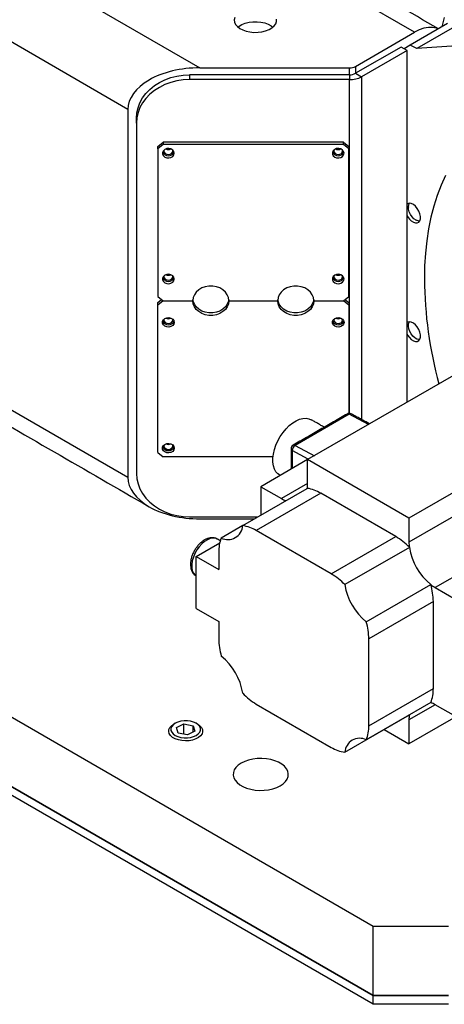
# Model space of a CAD drawing. Header units: millimetres. Extents: x 36 to 588, y 6 to 414.
# Tile 22 of 57: x 470 to 480, y 96 to 119. Entities that reach past the tile are written whole.
import ezdxf

# ---------------------------------------------------------------- set-up
doc = ezdxf.new("R2010")
doc.units = ezdxf.units.MM

msp = doc.modelspace()

# ---------------------------------------------------------------- linework, layer by layer
at = {"color": 7, "linetype": 'Continuous', "lineweight": 30}
for p, q in [((455.5680047, 128.1361605), (473.8290382, 117.5942902)), ((478.8848519, 118.4311087), (463.1738755, 127.5008624)), ((472.1319848, 116.6144429), (454.5073476, 126.7889294)), ((477.4938626, 117.6281077), (478.8848519, 118.4311087)), ((479.6626699, 118.6352118), (478.7787852, 118.124956)), ((479.82177, 118.5604799), (478.9378853, 118.0502241)), ((481.5533775, 118.2144971), (478.9378853, 118.0502241)), ((454.5073476, 118.1335963), (472.1319848, 107.9591098)), ((478.5666537, 118.0841083), (477.4938626, 117.4647992)), ((478.7080754, 118.0024674), (477.6352843, 117.3831582)), ((478.7080754, 118.0024674), (478.5666537, 118.0841083)), ((478.7787852, 118.124956), (478.6373635, 118.0432885)), ((478.7080754, 109.7261344), (478.7080754, 118.0024674)), ((478.9378853, 118.0502241), (478.7787852, 118.124956)), ((473.8290382, 117.5942902), (477.352441, 117.5942915)), ((477.352441, 117.430983), (477.352441, 117.5942915)), ((477.4938626, 117.6281077), (477.4938626, 117.4647992)), ((473.585284, 117.430983), (473.5852819, 117.3155245)), ((477.352441, 117.3155257), (473.5852819, 117.3155245)), ((477.352441, 117.430983), (473.585284, 117.430983)), ((477.352441, 117.430983), (477.352441, 117.3155257)), ((477.352441, 109.4601558), (477.352441, 117.3155257)), ((477.4938626, 117.4647992), (477.6352843, 117.3831582)), ((477.6352843, 117.3831582), (477.6352843, 109.3189591)), ((444.3250083, 116.7818849), (477.91258, 97.3921925)), ((472.1319848, 116.6144429), (472.1319848, 107.9591098)), ((472.3352822, 116.2948495), (472.3352843, 116.4103079)), ((472.3352822, 116.2948495), (472.3352822, 108.0477864)), ((472.9602821, 115.7880231), (472.8352808, 115.6859568)), ((472.8352808, 115.6859568), (472.8352851, 115.7436867)), ((472.8352808, 115.6859568), (472.8352808, 112.2156568)), ((472.8352851, 115.7436867), (472.9602842, 115.8457542)), ((472.9602842, 115.8457542), (472.9602821, 115.7880231)), ((477.2102839, 115.7880243), (472.9602821, 115.7880231)), ((477.2102839, 115.8457542), (472.9602842, 115.8457542)), ((477.2102839, 115.7880243), (477.2102839, 115.8457542)), ((477.2102839, 115.8457542), (477.335283, 115.7436867)), ((477.335283, 115.6859568), (477.2102839, 115.7880243)), ((477.335283, 115.7436867), (477.335283, 115.6859568)), ((477.335283, 112.2156568), (477.335283, 115.6859568)), ((477.91258, 95.7591109), (444.3250083, 115.1488033)), ((444.3250083, 115.1488033), (477.91258, 95.7591109)), ((477.91258, 95.5549757), (444.3250083, 114.9446681)), ((478.7385729, 114.3202487), (478.7385729, 114.316166)), ((478.9153199, 114.0099971), (478.918856, 114.0079551)), ((472.8352808, 112.2156568), (472.9602821, 112.1135881)), ((477.2102839, 112.1135893), (477.335283, 112.2156568)), ((472.9602821, 112.1135881), (472.8352808, 112.0115218)), ((472.8352808, 112.0115218), (472.8352851, 112.0692517)), ((472.8352808, 108.5412243), (472.8352808, 112.0115218)), ((472.8352851, 112.0692517), (472.9249335, 112.1424544)), ((472.9602821, 112.1135881), (473.6602822, 112.1135881)), ((472.9602821, 112.1135881), (473.6602822, 112.1135881)), ((474.510283, 112.1135905), (475.6602829, 112.1135893)), ((474.510283, 112.1135905), (475.6602829, 112.1135893)), ((476.5102837, 112.1135893), (477.2102839, 112.1135893)), ((476.5102837, 112.1135893), (477.2102839, 112.1135893)), ((477.335283, 112.0115218), (477.2102839, 112.1135893)), ((477.2456324, 112.1424556), (477.335283, 112.0692517)), ((477.335283, 112.0692517), (477.335283, 112.0115218)), ((477.335283, 112.0115218), (477.335283, 109.4596322)), ((482.2697728, 111.7822596), (476.3654292, 108.3737546)), ((478.7385729, 111.5325135), (478.7385729, 111.5284307)), ((478.9153199, 111.2222594), (478.918856, 111.2202198)), ((484.6569661, 110.4041623), (478.7526225, 106.9956573)), ((484.6569661, 109.8431986), (478.7526225, 106.4346936)), ((477.3444289, 109.4433384), (476.0716362, 108.7085709)), ((477.7971282, 109.2002567), (477.3444289, 109.4433384)), ((476.0716362, 108.7085709), (476.5243355, 108.4654891)), ((485.275686, 108.7715467), (479.3713425, 105.3630417)), ((472.8352808, 108.5412243), (472.9602821, 108.4391555)), ((476.3802944, 108.3823368), (476.0033899, 108.5847196)), ((476.0033899, 108.5847196), (476.0033899, 108.1645474)), ((475.5481808, 108.4391568), (472.9602821, 108.4391555)), ((476.3654292, 108.3735474), (475.2609289, 107.7359329)), ((478.7526225, 106.9956573), (476.3654292, 108.3737546)), ((476.3654292, 107.812791), (476.3654292, 108.3737546)), ((476.3654292, 107.8126773), (475.7467093, 107.4554979)), ((474.8361266, 106.8202476), (476.3564056, 107.697886)), ((476.6751411, 107.5825567), (475.1548621, 106.7049184)), ((475.2609289, 107.7359329), (475.7467093, 107.4554979)), ((475.2609289, 107.7359329), (475.2609289, 107.0654796)), ((478.4429106, 106.5620451), (476.6751411, 107.5825567)), ((473.5852819, 107.0271114), (475.1944675, 107.0271126)), ((473.8290382, 106.9792601), (475.1115794, 106.9792601)), ((478.7526225, 106.9956573), (478.7526225, 106.4346936)), ((474.8361097, 106.820143), (474.3304487, 106.5282311)), ((476.9226316, 105.6844068), (475.1548621, 106.7049184)), ((473.7406499, 106.0923782), (474.2937894, 106.4116988)), ((476.9226316, 105.6844068), (478.4429106, 106.5620451)), ((474.2709795, 106.1944979), (474.2709795, 105.7862255)), ((478.7616461, 106.3093702), (477.2413672, 105.4317318)), ((473.7406499, 104.8675682), (473.7406499, 106.0923782)), ((473.7406499, 106.0923782), (474.2709795, 105.7862255)), ((473.7338179, 105.6414402), (473.7381548, 105.6388457)), ((477.7470451, 104.555872), (479.267324, 105.4335104)), ((479.3713425, 105.3630417), (479.8571228, 105.0826066)), ((479.3267932, 105.0311155), (477.8065143, 104.1534771)), ((484.6569661, 105.0966472), (478.7526225, 101.6881422)), ((479.3267932, 102.989763), (479.3267932, 105.0311155)), ((473.7406499, 104.8675682), (474.2709795, 104.5614154)), ((474.2709795, 104.5614154), (474.2709795, 104.1531454)), ((477.8065143, 102.1121246), (477.8065143, 104.1534771)), ((477.8065143, 102.1121246), (479.3267932, 102.989763)), ((479.267324, 102.6560298), (477.7470451, 101.7783914)), ((475.1548621, 102.6222133), (476.9226316, 101.6017017)), ((479.3714436, 102.6063437), (478.7526225, 102.2491059)), ((479.8571228, 102.3259639), (479.3713425, 102.606399)), ((477.2413672, 101.4863749), (478.7616461, 102.3640133)), ((478.7526225, 102.2491059), (478.7526225, 101.6881422)), ((473.2751074, 102.0692231), (473.4500042, 102.156285)), ((473.3182648, 101.9382532), (473.2751074, 102.0692231)), ((473.4500042, 102.156285), (473.6680604, 102.1123769)), ((473.4500042, 101.9117257), (473.4500042, 102.156285)), ((473.7112177, 101.981407), (473.536321, 101.8943451)), ((473.6680604, 102.1123769), (473.7112177, 101.981407)), ((473.6680604, 101.9599231), (473.6680604, 102.1123769)), ((478.1717504, 102.0234725), (478.7526225, 101.6881422)), ((473.536321, 101.8943451), (473.3182648, 101.9382532)), ((477.91258, 97.3921925), (479.6803473, 97.3921925)), ((477.91258, 95.7591109), (477.91258, 97.3921925)), ((477.91258, 95.7591109), (479.6803473, 95.7591109)), ((477.91258, 95.5549757), (477.91258, 95.7591109)), ((479.6803473, 95.7591109), (477.91258, 95.7591109)), ((479.6803473, 95.5549757), (477.91258, 95.5549757))]:
    msp.add_line(p, q, dxfattribs=at)
at = {"color": 7, "linetype": 'Continuous', "lineweight": 30, "flags": 128}
for points in [[(474.6486132, 118.7782079), (474.6373262, 118.7237214), (474.6441077, 118.6689867), (474.6687109, 118.6159807), (474.7102445, 118.5666219), (474.7672102, 118.5226925), (474.837547, 118.4857814), (474.9187155, 118.4572206), (475.007776, 118.438043), (475.1015169, 118.4289445), (475.1965454, 118.4302486), (475.2894307, 118.4419141), (475.3768096, 118.463515), (475.4555314, 118.4942741), (475.5227451, 118.5330757), (475.5760251, 118.5785197), (475.6134451, 118.6289636), (475.6336503, 118.682584), (475.6359115, 118.737444)], [(474.7249053, 118.5535457), (474.7516264, 118.5740153), (474.8188401, 118.6128169), (474.897562, 118.6435735), (474.9849429, 118.6651757), (475.0778261, 118.6768399), (475.1728546, 118.6781465), (475.2665955, 118.6690455), (475.3556582, 118.6498691), (475.4368246, 118.6213096), (475.5071613, 118.584396), (475.5494662, 118.5535457)], [(479.5828775, 118.7768178), (479.5240363, 118.5551829)], [(479.4460625, 118.5101661), (479.4014037, 118.5268251), (479.3091168, 118.5447575), (479.2095702, 118.5439784), (479.1044686, 118.5245034), (478.9956075, 118.4866657), (478.8848519, 118.4311087)], [(473.5852819, 117.3155245), (473.4346132, 117.3080842), (473.2861383, 117.2858689), (473.1420298, 117.2491988), (473.0043782, 117.198614), (472.8752002, 117.1348483), (472.7563798, 117.0588361), (472.649645, 116.9716846), (472.5565532, 116.8746605), (472.4784635, 116.7691812), (472.416514, 116.6567872), (472.3716044, 116.5391126), (472.3443944, 116.417879), (472.3352822, 116.2948495)], [(472.3352843, 116.4103079), (472.3443965, 116.5333374), (472.3716065, 116.654571), (472.4165119, 116.7722432), (472.4784656, 116.8846397), (472.5565553, 116.9901189), (472.6496429, 117.0871406), (472.7563819, 117.1742945), (472.8752023, 117.2503067), (473.0043803, 117.3140724), (473.1420256, 117.364656), (473.2861362, 117.4013249), (473.4346111, 117.4235402), (473.585284, 117.430983)], [(473.2227853, 115.5838906), (473.2134982, 115.6244457), (473.1868951, 115.6595268), (473.1465711, 115.6843909), (473.0979716, 115.6956847), (473.0476567, 115.6918787), (473.0024184, 115.6734853), (472.9683785, 115.6429949), (472.9501226, 115.604518), (472.9501226, 115.5632583), (472.9683785, 115.5247837), (473.0024184, 115.494291), (473.0476567, 115.4759), (473.0979716, 115.472094), (473.1465711, 115.4833829), (473.1868951, 115.5082494), (473.2134982, 115.5433305), (473.2227853, 115.5838906)], [(472.9822806, 115.6582642), (472.9802807, 115.641618), (472.9882781, 115.6088085), (473.0110374, 115.5809938), (473.0451005, 115.5624069), (473.0852833, 115.5558803), (473.1254661, 115.5624069), (473.1595292, 115.5809938), (473.1822906, 115.6088073), (473.1902816, 115.641618), (473.1882839, 115.6582654)], [(477.2227825, 115.5838906), (477.2134976, 115.624447), (477.1868966, 115.6595268), (477.1465726, 115.6843933), (477.0979709, 115.6956835), (477.0476539, 115.6918787), (477.0024198, 115.6734853), (476.9683778, 115.6429937), (476.950124, 115.604518), (476.950124, 115.5632583), (476.9683778, 115.5247825), (477.0024198, 115.494291), (477.0476539, 115.4759), (477.0979709, 115.4720928), (477.1465726, 115.4833853), (477.1868966, 115.5082494), (477.2134976, 115.5433317), (477.2227825, 115.5838906)], [(476.9822821, 115.6582666), (476.9802822, 115.641618), (476.9882753, 115.6088085), (477.0110368, 115.5809926), (477.0451019, 115.5624069), (477.0852826, 115.5558791), (477.1254654, 115.5624057), (477.1595285, 115.5809926), (477.1822899, 115.6088085), (477.1902831, 115.641618), (477.1882853, 115.6582654)], [(479.615948, 115.057517), (479.5119612, 114.8300145), (479.4196701, 114.5904844), (479.3392771, 114.3394426), (479.270955, 114.0774366), (479.2148512, 113.8050335), (479.1710901, 113.522821), (479.1397624, 113.2314112), (479.1209396, 112.9314366), (479.1146618, 112.6235434), (479.1146618, 112.6235434)], [(478.7080754, 114.1161662), (478.7215645, 114.0921697), (478.761682, 114.0363092), (478.8079508, 113.9906103), (478.8569423, 113.9584589), (478.9050192, 113.9422394), (478.9486201, 113.9431585), (478.9845081, 113.9611453), (479.0100217, 113.9948648), (479.0232706, 114.0418188), (479.0232706, 114.0985238), (479.0100217, 114.1607747), (478.9845081, 114.2239515), (478.9486201, 114.2833738), (478.9050192, 114.334631), (478.8569423, 114.3739223), (478.8079508, 114.3983353), (478.761682, 114.4060572), (478.7215645, 114.3965154), (478.7080754, 114.3880931)], [(479.005571, 113.9864848), (478.9659425, 113.9893124), (478.9183671, 114.0082672), (478.8705684, 114.0424896), (478.8260908, 114.0894395), (478.7882324, 114.1456384), (478.7598022, 114.2069144), (478.7429098, 114.2687233), (478.7388047, 114.326484), (478.7477925, 114.3759101), (478.7633447, 114.4060794)], [(473.2227853, 112.6239281), (473.2134982, 112.6644857), (473.1868951, 112.6995668), (473.1465711, 112.7244308), (473.0979716, 112.7357246), (473.0476567, 112.7319162), (473.0024184, 112.7135252), (472.9683785, 112.6830349), (472.9501226, 112.6445579), (472.9501226, 112.6032982), (472.9683785, 112.5648237), (473.0024184, 112.5343309), (473.0476567, 112.5159399), (473.0979716, 112.5121339), (473.1465711, 112.5234229), (473.1868951, 112.5482894), (473.2134982, 112.5833705), (473.2227853, 112.6239281)], [(472.9822806, 112.6983041), (472.9802807, 112.6816555), (472.9882781, 112.6488485), (473.0110374, 112.6210314), (473.0451005, 112.6024469), (473.0852833, 112.5959203), (473.1254661, 112.6024469), (473.1595292, 112.6210314), (473.1822906, 112.6488473), (473.1902816, 112.6816555), (473.1882839, 112.6983053)], [(477.2227825, 112.6239281), (477.2134976, 112.6644869), (477.1868966, 112.6995668), (477.1465726, 112.7244333), (477.0979709, 112.7357234), (477.0476539, 112.7319162), (477.0024198, 112.7135252), (476.9683778, 112.6830337), (476.950124, 112.6445579), (476.950124, 112.6032982), (476.9683778, 112.5648225), (477.0024198, 112.5343309), (477.0476539, 112.5159399), (477.0979709, 112.5121327), (477.1465726, 112.5234253), (477.1868966, 112.5482894), (477.2134976, 112.5833717), (477.2227825, 112.6239281)], [(476.9822821, 112.6983066), (476.9802822, 112.6816555), (476.9882753, 112.6488485), (477.0110368, 112.6210301), (477.0451019, 112.6024469), (477.0852826, 112.5959191), (477.1254654, 112.6024456), (477.1595285, 112.6210301), (477.1822899, 112.6488485), (477.1902831, 112.6816555), (477.1882853, 112.6983053)], [(474.510283, 112.1135905), (474.5009959, 112.1857421), (474.4735394, 112.2547398), (474.4291145, 112.3175686), (474.3696643, 112.3714836), (474.2977828, 112.4141279), (474.2166143, 112.4436351), (474.1297075, 112.4587178), (474.0408577, 112.4587178), (473.9539509, 112.4436351), (473.8727845, 112.4141267), (473.8009052, 112.3714836), (473.7414528, 112.3175698), (473.6970237, 112.2547385), (473.6695693, 112.1857421), (473.6602822, 112.1135881)], [(476.5102837, 112.1135893), (476.5009946, 112.1857421), (476.4735401, 112.2547385), (476.4291152, 112.3175698), (476.369665, 112.3714824), (476.2977835, 112.4141267), (476.216615, 112.4436363), (476.1297082, 112.458719), (476.0408584, 112.458719), (475.9539495, 112.4436351), (475.8727831, 112.4141267), (475.8009017, 112.3714824), (475.7414514, 112.3175698), (475.6970266, 112.2547385), (475.66957, 112.1857433), (475.6602829, 112.1135893)], [(474.510283, 112.1135905), (474.5009959, 112.041439), (474.4735394, 111.9724413), (474.4291145, 111.9096101), (474.3696643, 111.8556975), (474.2977828, 111.8130532), (474.2166143, 111.783546), (474.1297075, 111.7684609), (474.0408577, 111.7684609), (473.9539509, 111.783546), (473.8727845, 111.813052), (473.8009052, 111.8556975), (473.7414528, 111.9096113), (473.6970237, 111.9724401), (473.6695693, 112.041439), (473.6602822, 112.1135881)], [(474.50881, 112.1424556), (474.5009959, 112.0991689), (474.4735394, 112.0301687), (474.4291145, 111.9673399), (474.3696643, 111.9134249), (474.2977828, 111.8707806), (474.2166164, 111.8412746), (474.1297075, 111.8261907), (474.0408577, 111.8261907), (473.9539509, 111.8412758), (473.8727824, 111.8707806), (473.8009031, 111.9134261), (473.7414507, 111.9673399), (473.6970279, 112.0301699), (473.6695693, 112.0991664), (473.6617531, 112.1424544)], [(476.5102837, 112.1135893), (476.5009946, 112.041439), (476.4735401, 111.9724401), (476.4291152, 111.9096113), (476.369665, 111.8556963), (476.2977835, 111.813052), (476.216615, 111.7835472), (476.1297082, 111.7684621), (476.0408584, 111.7684621), (475.9539495, 111.783546), (475.8727831, 111.813052), (475.8009017, 111.8556963), (475.7414514, 111.9096113), (475.6970266, 111.9724401), (475.66957, 112.0414403), (475.6602829, 112.1135893)], [(476.5088107, 112.1424544), (476.5009967, 112.0991677), (476.4735401, 112.0301699), (476.4291152, 111.9673387), (476.3696629, 111.9134249), (476.2977835, 111.8707818), (476.216615, 111.8412746), (476.1297082, 111.8261895), (476.0408584, 111.8261895), (475.9539516, 111.8412746), (475.8727831, 111.8707818), (475.8009017, 111.9134261), (475.7414514, 111.9673387), (475.6970266, 112.0301699), (475.66957, 112.0991677), (475.661756, 112.1424544)], [(473.2227853, 111.603253), (473.2134982, 111.562693), (473.1868951, 111.5276119), (473.1465711, 111.5027478), (473.0979716, 111.4914565), (473.0476567, 111.4952649), (473.0024184, 111.5136559), (472.9683785, 111.5441486), (472.9501226, 111.5826208), (472.9501226, 111.6238829), (472.9683785, 111.6623574), (473.0024184, 111.6928477), (473.0476567, 111.7112412), (473.0979716, 111.7150496), (473.1465711, 111.7037534), (473.1868951, 111.6788917), (473.2134982, 111.6438106), (473.2227853, 111.603253)], [(477.2227825, 111.603253), (477.2134976, 111.5626942), (477.1868966, 111.5276119), (477.1465726, 111.5027503), (477.0979709, 111.4914552), (477.0476539, 111.4952649), (477.0024198, 111.5136559), (476.9683778, 111.5441474), (476.950124, 111.5826208), (476.950124, 111.6238829), (476.9683778, 111.6623562), (477.0024198, 111.6928477), (477.0476539, 111.7112412), (477.0979709, 111.7150484), (477.1465726, 111.7037558), (477.1868966, 111.6788917), (477.2134976, 111.6438119), (477.2227825, 111.603253)], [(472.9822806, 111.6776267), (472.9802807, 111.6609804), (472.9882781, 111.628171), (473.0110374, 111.6003563), (473.0451005, 111.5817718), (473.0852833, 111.5752452), (473.1254661, 111.5817718), (473.1595292, 111.6003563), (473.1822906, 111.6281698), (473.1902816, 111.6609804), (473.1882839, 111.6776279)], [(476.9822821, 111.6776291), (476.9802822, 111.6609804), (476.9882753, 111.628171), (477.0110368, 111.6003551), (477.0451019, 111.5817718), (477.0852826, 111.575244), (477.1254654, 111.5817706), (477.1595285, 111.6003551), (477.1822899, 111.628171), (477.1902831, 111.6609804), (477.1882853, 111.6776279)], [(478.7080754, 111.3284285), (478.7215645, 111.3044319), (478.761682, 111.2485739), (478.8079508, 111.2028726), (478.8569423, 111.1707212), (478.9050192, 111.1545041), (478.9486201, 111.1554208), (478.9845081, 111.1734076), (479.0100217, 111.2071295), (479.0232706, 111.2540835), (479.0232706, 111.3107861), (479.0100217, 111.373037), (478.9845081, 111.4362162), (478.9486201, 111.4956385), (478.9050192, 111.5468957), (478.8569423, 111.586187), (478.8079508, 111.6106), (478.761682, 111.6183195), (478.7215645, 111.6087801), (478.7080754, 111.6003578)], [(479.005571, 111.1987495), (478.9857768, 111.198486), (478.9394194, 111.21025), (478.8912772, 111.2380419), (478.844922, 111.2797998), (478.8037867, 111.3324321), (478.7709269, 111.3920311), (478.7487787, 111.4541777), (478.7389838, 111.5142618), (478.7422691, 111.5678291), (478.7583924, 111.6109045), (478.7633447, 111.6183441)], [(475.6991318, 108.0144276), (475.6649591, 108.0381353), (475.6182478, 108.0878557), (475.5822207, 108.1510809), (475.5577207, 108.2263265), (475.5453295, 108.3118329), (475.5453295, 108.40559), (475.5577207, 108.505403), (475.5822207, 108.6089356), (475.6182478, 108.7137568), (475.6649591, 108.8174115), (475.7212589, 108.9174661), (475.7858321, 109.0115822), (475.8571614, 109.0975504), (475.9335736, 109.1733559), (476.0132818, 109.23722), (476.0944144, 109.2876487), (476.1750709, 109.3234571), (476.2533629, 109.3438107), (476.3274528, 109.3482278), (476.3956, 109.336604), (476.4490717, 109.3135028)], [(473.2227853, 108.643293), (473.2134982, 108.6027329), (473.1868951, 108.5676519), (473.1465711, 108.5427853), (473.0979716, 108.5314964), (473.0476567, 108.5353048), (473.0024184, 108.5536934), (472.9683785, 108.5841886), (472.9501226, 108.6226607), (472.9501226, 108.6639228), (472.9683785, 108.7023974), (473.0024184, 108.7328877), (473.0476567, 108.7512811), (473.0979716, 108.7550871), (473.1465711, 108.7437933), (473.1868951, 108.7189292), (473.2134982, 108.6838506), (473.2227853, 108.643293)], [(472.9822806, 108.7176666), (472.9802807, 108.7010204), (472.9882781, 108.668211), (473.0110374, 108.6403963), (473.0451005, 108.6218118), (473.0852833, 108.6152852), (473.1254661, 108.6218118), (473.1595292, 108.6403963), (473.1822906, 108.6682097), (473.1902816, 108.7010204), (473.1882839, 108.7176678)], [(472.3352822, 108.0477864), (472.3443944, 107.9247593), (472.3716044, 107.8035233), (472.416514, 107.6858511), (472.4784635, 107.5734547), (472.5565532, 107.4679779), (472.649645, 107.3709562), (472.7563798, 107.2837998), (472.8752002, 107.2077876), (473.0043782, 107.1440243), (473.1420298, 107.0934395), (473.2861383, 107.0567718), (473.4346132, 107.0345542), (473.5852819, 107.0271114)], [(474.2381176, 106.5048967), (474.1932186, 106.5228283), (474.1350096, 106.5280341), (474.07149, 106.5167512), (474.004957, 106.4893881), (473.9378213, 106.4469398), (473.8725021, 106.3909321), (473.8113597, 106.3233917), (473.7566067, 106.2467616), (473.7102241, 106.1638111), (473.6738851, 106.0775378), (473.6489047, 105.9910591), (473.6361848, 105.9075019), (473.6361848, 105.8298835), (473.6489047, 105.7610124), (473.6738851, 105.7033779), (473.7102241, 105.6590584), (473.7338179, 105.6414402)], [(473.6084342, 102.2160927), (473.5320072, 102.226117), (473.453632, 102.2260726), (473.3772398, 102.2159613), (473.3066596, 102.1962904), (473.2454318, 102.1680453), (473.1966258, 102.1326439), (473.1626902, 102.09186), (473.1453257, 102.0477396), (473.1454026, 102.0024945), (473.1629178, 101.9583942), (473.1969935, 101.9176486), (473.2459197, 101.8823031), (473.3072434, 101.854128), (473.377891, 101.8345374), (473.454319, 101.8245125), (473.5326932, 101.8245575), (473.6090864, 101.8346682), (473.6796666, 101.8543403), (473.7408944, 101.8825842), (473.7896994, 101.9179862), (473.823635, 101.9587702), (473.8410005, 102.0028911), (473.8409226, 102.0481356), (473.8234084, 102.0922365), (473.7893327, 102.1329809), (473.7404065, 102.1683276), (473.6790818, 102.1965021), (473.6084342, 102.2160927)], [(473.7760512, 102.1477432), (473.8266042, 102.1120377), (473.8663044, 102.0676752), (473.888558, 102.0194235), (473.8923227, 101.9695385), (473.8774249, 101.9203519), (473.8445577, 101.8741652), (473.7952607, 101.8331361), (473.731837, 101.7991842), (473.657254, 101.7738971), (473.574997, 101.7584574), (473.4889152, 101.7535857), (473.4030305, 101.7595115), (473.3213604, 101.7759567), (473.2477257, 101.8021526), (473.1855654, 101.8368739), (473.1377877, 101.8784979), (473.1066286, 101.9250781), (473.093542, 101.9744357), (473.0991412, 102.0242641), (473.1231659, 102.0722318), (473.1644899, 102.1160973), (473.210274, 102.1477432)], [(475.7205498, 100.6986454), (475.7899319, 100.745936), (475.844884, 100.799175), (475.8839067, 100.8569091), (475.905938, 100.9175641), (475.910375, 100.9794843), (475.8970955, 101.0409824), (475.8664643, 101.1003795), (475.8193146, 101.1560558), (475.7569341, 101.206493), (475.6810234, 101.2503153), (475.5936551, 101.2863262), (475.4972105, 101.3135451), (475.3943195, 101.3312288), (475.2877912, 101.3388942), (475.1805296, 101.3363334), (475.0754606, 101.3236151), (474.9754525, 101.3010871), (474.8832299, 101.269364), (474.8013112, 101.2293105), (474.731928, 101.1820192), (474.6769759, 101.1287803), (474.6379521, 101.0710468), (474.6159209, 101.0103918), (474.611485, 100.948471), (474.6247633, 100.8869735), (474.6553956, 100.8275758), (474.7025453, 100.7718995), (474.7649248, 100.7214628), (474.8408355, 100.6776405), (474.9282048, 100.641629), (475.0246495, 100.6144101), (475.1275394, 100.5967271), (475.2340687, 100.589061), (475.3413293, 100.5916224), (475.4463982, 100.6043408), (475.5464074, 100.6268681), (475.63863, 100.6585913), (475.7205498, 100.6986454)]]:
    msp.add_lwpolyline(points, dxfattribs=at)
at = {"color": 7, "linetype": 'Continuous', "lineweight": 30}
for centre, radius, start, end in [((477.3582017, 117.8828251), 0.2885911, 268.8562188, 298.03949656), ((477.3582017, 117.7195166), 0.2885911, 268.8562188, 298.03949656), ((477.3639718, 117.8925536), 0.577143, 268.85520456, 298.0405108), ((473.0852812, 115.7952592), 0.1240472, 242.07836042, 297.92163958), ((477.0852826, 115.7952495), 0.1240386, 242.07626021, 297.92373979), ((473.0852841, 115.6719129), 0.1454542, 203.99973025, 336.00079431), ((477.0852826, 115.6719097), 0.1454517, 203.99827727, 336.00172273), ((473.0852841, 112.7119529), 0.1454542, 203.99973025, 336.00079431), ((473.0852812, 112.8352992), 0.1240472, 242.07836042, 297.92163958), ((477.0852826, 112.7119497), 0.1454517, 203.99827727, 336.00172273), ((477.0852826, 112.8352895), 0.1240386, 242.07626021, 297.92373979), ((488.8935963, 112.7261301), 9.7794726, 180.60104373, 195.22106168), ((473.0852812, 111.8146531), 0.124075, 242.08515724, 297.91484276), ((477.0852826, 111.8146434), 0.1240664, 242.08305693, 297.91694307), ((473.0852841, 111.6912746), 0.1454529, 203.99857799, 336.00194657), ((477.0852826, 111.6912714), 0.1454504, 203.99712501, 336.00287499), ((477.3468948, 109.3603082), 0.1, 61.7658694, 119.99731173), ((477.3174717, 109.4027121), 0.0487564, 56.43412931, 114.95651822), ((477.3738345, 109.4015173), 0.0511243, 66.52462857, 125.11211885), ((473.0852812, 108.8546931), 0.124075, 242.08515724, 297.91484276), ((476.0741025, 108.6255409), 0.1, 119.99731173, 180), ((476.1526023, 108.5832271), 0.1492199, 122.86055086, 179.42690539), ((476.044679, 108.6679445), 0.0487564, 56.43412931, 114.95651822), ((473.0852841, 108.7313153), 0.1454542, 203.99973025, 336.00079431), ((476.0241545, 108.6305348), 0.0503011, 185.69936451, 245.61873837), ((475.6429914, 107.8102478), 0.7224423, 351.04989926, 0.20169588), ((476.3570824, 107.701983), 0.0041525, 260.61978737, 263.84824573), ((476.2241181, 106.8342032), 0.873759, 58.92317577, 81.27653315), ((476.1100932, 108.0799035), 0.7224475, 239.80197675, 248.953099), ((474.4864878, 106.8418653), 0.3503065, 243.54876582, 356.46198594), ((474.7039065, 105.9567216), 0.8735899, 58.92165154, 81.29468273), ((475.1446704, 106.2109767), 0.8738463, 158.71205643, 181.08053337), ((477.6776256, 105.2693318), 1.5022546, 43.82638046, 59.37450835), ((479.6822293, 106.4371788), 0.9296101, 180.15317427, 187.88772852), ((478.7699073, 106.3177155), 0.0117427, 223.6762918, 225.29051116), ((480.1522548, 106.5283319), 1.4077417, 188.94818223, 231.05181792), ((476.1571786, 104.3914588), 1.5025421, 43.81578649, 59.37355477), ((479.2665999, 105.4331377), 0.0008144, 3.79829405, 27.23624819), ((477.8243114, 105.014644), 1.5025721, 0.62809939, 16.17392604), ((479.8382953, 106.1669139), 0.9296535, 232.11480476, 239.84857519), ((478.6319758, 105.6506936), 1.4077417, 188.94818223, 231.05181792), ((476.303742, 104.136977), 1.5028629, 0.62906973, 16.18450178), ((475.7737518, 104.1696455), 1.5028629, 180.62906973, 196.18450178), ((473.4455133, 102.6559263), 1.4077467, 8.94826075, 51.05173939), ((478.4529381, 102.9733033), 0.8740102, 338.73013409, 1.07907799), ((475.9202946, 103.9151253), 1.5025007, 223.81527285, 239.37353115), ((479.2693809, 102.6553156), 0.0021774, 154.69276614, 160.85263761), ((479.0078545, 101.9818094), 0.7226587, 59.80218444, 68.95070996), ((479.4750405, 102.2516506), 0.7224225, 171.04977357, 180.20182157), ((476.9328233, 102.0956459), 0.8738463, 338.71205643, 1.08053337), ((477.5910066, 101.4647561), 0.3503072, 63.54894932, 176.46180244), ((477.3735681, 102.3498638), 0.8735503, 238.92155226, 261.2955556)]:
    msp.add_arc(centre, radius, start, end, dxfattribs=at)
for centre, start_param, end_param in [((473.8290385, 116.6144428), 1.5707963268, 3.1415926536), ((473.8290385, 107.9591102), 3.1415926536, 4.7123889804)]:
    msp.add_ellipse(centre, major_axis=(1.6970563, 0), ratio=0.5773815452, start_param=start_param, end_param=end_param, dxfattribs=at)
for points in [[(479.4484164, 118.5115255), (463.5267321, 127.7029182)], [(454.7559213, 117.5841805), (472.6291343, 107.2661943)], [(477.2968999, 109.4469161), (476.0241072, 108.7121485)], [(477.8256616, 109.2167321), (477.3942001, 109.4484101)], [(476.7574349, 109.1354885), (476.4490717, 109.3135028)], [(475.9741021, 108.6255395), (475.9741021, 108.1476378)], [(475.6991318, 108.0144276), (475.7212399, 108.0016648)], [(474.3077779, 106.4646826), (474.2381176, 106.5048967)], [(473.7381548, 105.6388457), (473.7406499, 105.6374053)], [(473.2456352, 102.1681627), (473.210274, 102.1477432)], [(473.7760512, 102.1477432), (473.740691, 102.1681633)]]:
    msp.add_open_spline(points, degree=1, dxfattribs=at)
msp.add_open_spline([(474.2389774, 106.5034779), (474.2228349, 106.5118723), (474.1888591, 106.5295402), (474.1300375, 106.5387261), (474.0673622, 106.5353896), (474.0026402, 106.5179345), (473.936854, 106.4866827), (473.8717017, 106.4418563), (473.8096688, 106.3849756), (473.7530513, 106.3183069), (473.70361, 106.244219), (473.6627103, 106.16495), (473.6316002, 106.0826835), (473.6113865, 105.9995445), (473.6031777, 105.9175421), (473.6080508, 105.8416636), (473.6252101, 105.7743871), (473.6532413, 105.7181295), (473.688718, 105.6726268), (473.7190395, 105.6527529), (473.7328949, 105.6436715)], degree=3, knots=[0, 0, 0, 0, 0.0465990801, 0.0980789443, 0.1502493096, 0.204665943, 0.2617900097, 0.3208132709, 0.3804020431, 0.4398041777, 0.4990040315, 0.5581883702, 0.6175765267, 0.6773999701, 0.7379369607, 0.7993258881, 0.8545223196, 0.9071360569, 0.9575657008, 1, 1, 1, 1], dxfattribs=at)

doc.saveas('drawing.dxf')
